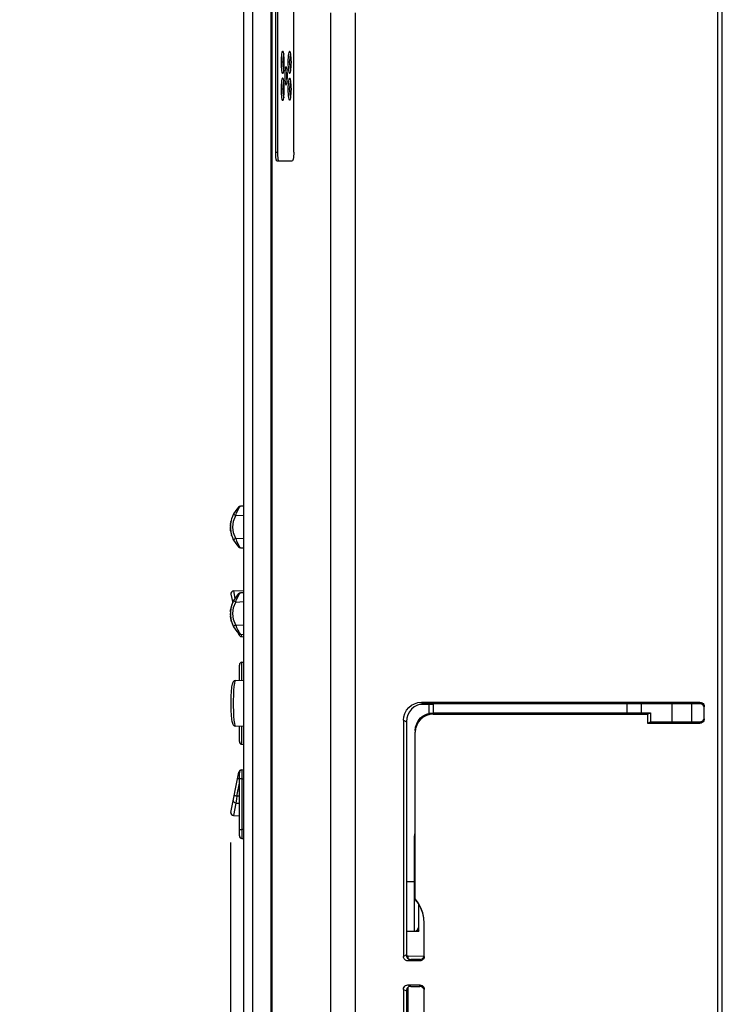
# Model space of a CAD drawing. Extents: x 30 to 410, y 34 to 287.
# Tile 34 of 66: x 121 to 147, y 195 to 231. Entities that reach past the tile are written whole.
import ezdxf

# ---------------------------------------------------------------- set-up
doc = ezdxf.new("R2010")
doc.units = 0
doc.header["$LTSCALE"] = 23.1
doc.layers.get('0').update_dxf_attribs({"linetype": 'CONTINUOUS'})
doc.layers.add('ALL_DIM', color=7, linetype='CONTINUOUS')
doc.layers.add('ALL_FEATURES', color=7, linetype='CONTINUOUS')
doc.dimstyles.get("Standard").update_dxf_attribs({"dimtxt": 2.5, "dimasz": 2.5, "dimexe": 1.25, "dimexo": 0.625, "dimtad": 1, "dimcen": 2.5, "dimazin": 3, "dimtfac": 1, "dimtmove": 0, "dimatfit": 3})

# ---------------------------------------------------------------- blocks, each defined once
blk = doc.blocks.new('_OPEN')
at = {"color": 0, "linetype": 'BYBLOCK'}
for p, q in [((0, 0), (-1, 0.25)), ((-1, -0.25), (0, 0)), ((-1, 0), (0, 0))]:
    blk.add_line(p, q, dxfattribs=at)
blk = doc.blocks.new('*D4')
at = {"layer": 'ALL_DIM', "color": 2, "linetype": 'CONTINUOUS'}
for p, q in [((128.346, 200.92), (128.346, 112.379)), ((128.846, 175.565), (128.846, 112.379)), ((128.346, 113.379), (112.899, 113.379)), ((112.899, 113.379), (128.596, 113.379)), ((133.846, 113.379), (128.596, 113.379)), ((128.846, 113.379), (133.846, 113.379))]:
    blk.add_line(p, q, dxfattribs=at)
at = {"layer": 'ALL_DIM', "color": 2, "linetype": 'CONTINUOUS', "xscale": 2, "yscale": 2, "zscale": 2}
blk.add_blockref('_OPEN', (128.346, 113.379), dxfattribs=at)
at = {"layer": 'ALL_DIM', "color": 2, "linetype": 'CONTINUOUS', "xscale": 2, "yscale": 2, "zscale": 2, "rotation": 180}
blk.add_blockref('_OPEN', (128.846, 113.379), dxfattribs=at)

msp = doc.modelspace()

# ---------------------------------------------------------------- linework, layer by layer
at = {"color": 7, "linetype": 'CONTINUOUS'}
for p, q in [((128.846, 213.414), (128.717, 213.408)), ((128.717, 211.867), (128.846, 211.861)), ((128.369, 210.142), (128.431, 209.826)), ((128.462, 210.261), (128.846, 210.281)), ((128.846, 210.198), (128.717, 210.191)), ((128.665, 208.646), (128.659, 208.674)), ((128.717, 208.651), (128.846, 208.644)), ((128.757, 208.565), (128.846, 208.561)), ((128.68, 206.939), (128.68, 207.511)), ((128.775, 207.611), (128.846, 207.614)), ((128.42, 206.83), (128.41, 206.793)), ((128.533, 206.931), (128.846, 206.948)), ((128.42, 205.346), (128.434, 205.314)), ((128.434, 205.314), (128.455, 205.283)), ((128.846, 205.227), (128.533, 205.244)), ((128.68, 204.664), (128.68, 205.236)), ((128.775, 204.564), (128.846, 204.561)), ((128.369, 202.033), (128.665, 203.529)), ((128.68, 201.164), (128.68, 203.511)), ((128.846, 203.614), (128.757, 203.61)), ((128.55, 202.381), (128.68, 202.378)), ((128.462, 201.914), (128.68, 201.903)), ((128.775, 201.064), (128.846, 201.061))]:
    msp.add_line(p, q, dxfattribs=at)
at = {"color": 9, "linetype": 'CONTINUOUS'}
for p, q in [((128.543, 213.066), (128.846, 213.082)), ((128.846, 212.194), (128.543, 212.209)), ((128.462, 210.261), (128.513, 209.988)), ((128.543, 209.849), (128.846, 209.865)), ((128.846, 208.977), (128.543, 208.993)), ((128.744, 208.649), (128.747, 208.629)), ((128.775, 206.944), (128.775, 207.611)), ((128.775, 204.564), (128.775, 205.231)), ((128.757, 203.61), (128.757, 203.606)), ((128.586, 202.643), (128.68, 203.117)), ((128.68, 203.281), (128.675, 203.282)), ((128.775, 203.278), (128.68, 203.278)), ((128.775, 203.278), (128.846, 203.282)), ((128.775, 203.278), (128.775, 201.397)), ((128.55, 202.381), (128.462, 201.914)), ((128.68, 202.641), (128.586, 202.643)), ((128.68, 201.397), (128.775, 201.397)), ((128.846, 201.394), (128.775, 201.397))]:
    msp.add_line(p, q, dxfattribs=at)
for points in [[(128.543, 213.066), (128.578, 213.159), (128.619, 213.247), (128.658, 213.32)], [(128.658, 213.32), (128.69, 213.37), (128.71, 213.399), (128.717, 213.408)], [(128.543, 212.209), (128.467, 212.416), (128.441, 212.638), (128.467, 212.859), (128.543, 213.066)], [(128.543, 213.066), (128.51, 213.082), (128.483, 213.097), (128.465, 213.107), (128.459, 213.111)], [(128.543, 212.209), (128.51, 212.193), (128.483, 212.178), (128.465, 212.168), (128.459, 212.164)], [(128.543, 212.209), (128.578, 212.116), (128.619, 212.028), (128.658, 211.955)], [(128.658, 211.955), (128.69, 211.905), (128.71, 211.876), (128.717, 211.867)], [(128.543, 209.849), (128.578, 209.942), (128.619, 210.031), (128.658, 210.103)], [(128.658, 210.103), (128.69, 210.154), (128.71, 210.182), (128.717, 210.191)], [(128.543, 208.993), (128.467, 209.2), (128.441, 209.421), (128.467, 209.642), (128.543, 209.849)], [(128.543, 209.849), (128.51, 209.866), (128.483, 209.88), (128.465, 209.89), (128.459, 209.894)], [(128.543, 208.993), (128.51, 208.976), (128.483, 208.962), (128.465, 208.952), (128.459, 208.948)], [(128.543, 208.993), (128.578, 208.899), (128.619, 208.811), (128.658, 208.739)], [(128.658, 208.739), (128.69, 208.688), (128.71, 208.66), (128.717, 208.651)], [(128.747, 208.629), (128.754, 208.582), (128.757, 208.565)], [(128.534, 206.931), (128.514, 206.906), (128.496, 206.833), (128.48, 206.717), (128.467, 206.565), (128.457, 206.385), (128.453, 206.189), (128.453, 205.986), (128.457, 205.79), (128.467, 205.61), (128.48, 205.458), (128.496, 205.342), (128.514, 205.269), (128.534, 205.244)], [(128.775, 203.611), (128.773, 203.599), (128.773, 203.566), (128.772, 203.514)], [(128.772, 203.514), (128.773, 203.445), (128.773, 203.364), (128.775, 203.278)], [(128.675, 203.282), (128.645, 203.288), (128.625, 203.292), (128.618, 203.294)], [(128.55, 202.381), (128.51, 202.392), (128.478, 202.415), (128.459, 202.446), (128.457, 202.479)], [(128.493, 202.663), (128.5, 202.661), (128.52, 202.657), (128.55, 202.651), (128.586, 202.643)], [(128.586, 202.643), (128.572, 202.544), (128.559, 202.454), (128.55, 202.381)], [(128.775, 201.397), (128.773, 201.311), (128.773, 201.231), (128.772, 201.162)], [(128.772, 201.162), (128.773, 201.109), (128.773, 201.076), (128.775, 201.064)]]:
    msp.add_lwpolyline(points, dxfattribs=at)
at = {"color": 7, "linetype": 'CONTINUOUS'}
for points in [[(128.462, 210.261), (128.419, 210.249), (128.387, 210.222), (128.369, 210.184), (128.369, 210.142)], [(128.41, 206.794), (128.4, 206.751), (128.392, 206.7), (128.384, 206.639), (128.376, 206.568), (128.37, 206.486), (128.365, 206.396), (128.361, 206.298), (128.358, 206.194), (128.357, 206.088), (128.358, 205.982), (128.361, 205.879), (128.365, 205.78), (128.37, 205.69), (128.376, 205.608), (128.384, 205.537), (128.392, 205.475), (128.4, 205.424), (128.41, 205.382), (128.42, 205.345)], [(128.533, 206.931), (128.492, 206.921), (128.455, 206.892), (128.434, 206.862), (128.42, 206.829)], [(128.533, 206.931), (128.491, 206.92), (128.454, 206.892), (128.434, 206.861)], [(128.434, 205.314), (128.454, 205.283), (128.491, 205.255), (128.533, 205.244)], [(128.455, 205.283), (128.492, 205.255), (128.533, 205.244)], [(128.369, 202.033), (128.369, 201.991), (128.387, 201.954), (128.419, 201.926), (128.462, 201.914)]]:
    msp.add_lwpolyline(points, dxfattribs=at)
for centre, radius, start, end in [((129.398, 212.638), 1.052, 135.234, 224.766), ((128.722, 213.308), 0.1, 93, 135.234), ((128.722, 211.967), 0.1, 224.766, 267), ((129.398, 209.421), 1.052, 135.234, 224.766), ((128.722, 210.091), 0.1, 93, 135.234), ((128.722, 208.751), 0.1, 224.766, 267), ((128.763, 208.665), 0.1, 191.1864, 267), ((128.78, 207.511), 0.1, 93, 180), ((128.78, 204.664), 0.1, 180, 267), ((128.763, 203.51), 0.1, 93, 168.8136), ((128.78, 203.511), 0.1, 93, 180.0016), ((128.78, 201.164), 0.1, 179.9984, 267)]:
    msp.add_arc(centre, radius, start, end, dxfattribs=at)
at = {"layer": 'ALL_FEATURES', "color": 7, "linetype": 'CONTINUOUS'}
for p, q in [((146.446, 185.071), (146.446, 236.238)), ((146.613, 145.563), (146.613, 236.238)), ((128.846, 176.565), (128.846, 235.904)), ((129.855, 177.886), (129.855, 234.571)), ((129.885, 234.571), (129.885, 177.886)), ((130.029, 226.571), (130.029, 232.238)), ((130.096, 232.238), (130.096, 226.571)), ((130.698, 226.571), (130.698, 232.238)), ((130.428, 229.467), (130.427, 229.404)), ((130.427, 229.404), (130.428, 229.34)), ((130.443, 229.129), (130.453, 229.183)), ((130.075, 226.238), (130.641, 226.238)), ((130.122, 226.271), (130.132, 226.246)), ((135.437, 206.125), (145.78, 206.125)), ((145.78, 206.071), (135.545, 206.071)), ((135.88, 206.071), (135.88, 205.738)), ((143.613, 205.738), (143.613, 206.071)), ((144.746, 205.404), (144.746, 206.071)), ((135.878, 205.738), (143.946, 205.738)), ((135.878, 205.684), (143.839, 205.684)), ((143.839, 205.684), (143.946, 205.738)), ((143.839, 205.684), (143.839, 205.35)), ((143.946, 205.738), (143.946, 205.404)), ((145.946, 205.517), (145.946, 205.958)), ((134.772, 205.459), (134.772, 196.683)), ((134.88, 205.405), (134.88, 196.737)), ((143.839, 205.35), (143.946, 205.404)), ((143.839, 205.35), (145.78, 205.35)), ((143.946, 205.404), (145.78, 205.404)), ((135.213, 198.798), (135.213, 205.018)), ((135.346, 197.628), (135.346, 198.615)), ((135.546, 196.683), (135.546, 197.916)), ((134.88, 197.62), (135.346, 197.628)), ((135.38, 196.517), (134.938, 196.517)), ((134.943, 196.69), (135.542, 196.7)), ((135.38, 196.571), (135.046, 196.571)), ((134.772, 195.458), (134.772, 186.683)), ((134.88, 195.404), (134.88, 186.737)), ((134.938, 195.625), (135.38, 195.625)), ((135.046, 195.571), (135.38, 195.571)), ((135.546, 194.226), (135.546, 195.458))]:
    msp.add_line(p, q, dxfattribs=at)
at = {"layer": 'ALL_FEATURES', "color": 9, "linetype": 'CONTINUOUS'}
for p, q in [((129.174, 177.898), (129.174, 234.571)), ((129.886, 234.571), (129.886, 177.886)), ((132.073, 141.436), (132.073, 231.738)), ((132.995, 141.436), (132.995, 231.738)), ((130.291, 229.904), (130.227, 229.904)), ((130.544, 229.904), (130.48, 229.904)), ((130.291, 228.904), (130.227, 228.904)), ((130.544, 228.904), (130.48, 228.904)), ((130.029, 226.571), (130.096, 226.571)), ((135.716, 206.04), (135.373, 206.046)), ((135.437, 206.125), (135.545, 206.071)), ((135.716, 206.04), (135.716, 206.071)), ((135.716, 206.04), (135.716, 205.715)), ((135.88, 206.039), (135.716, 206.04)), ((145.78, 206.125), (145.78, 206.071)), ((135.878, 205.738), (135.878, 205.684)), ((134.772, 205.459), (134.88, 205.405)), ((145.78, 205.35), (145.78, 205.404)), ((135.183, 199.458), (135.183, 201.14)), ((135.183, 201.14), (135.213, 201.14)), ((135.183, 199.458), (134.88, 199.453)), ((135.183, 199.185), (135.183, 199.458)), ((135.183, 199.458), (135.213, 199.458)), ((135.184, 198.675), (135.183, 199.185)), ((134.88, 196.737), (134.772, 196.683)), ((135.046, 196.571), (134.938, 196.517)), ((135.38, 196.517), (135.38, 196.571)), ((134.772, 195.458), (134.88, 195.404)), ((134.938, 195.625), (135.046, 195.571)), ((134.943, 186.457), (134.943, 195.534)), ((135.38, 195.571), (135.38, 195.625))]:
    msp.add_line(p, q, dxfattribs=at)
at = {"layer": 'ALL_FEATURES', "color": 40, "linetype": 'CONTINUOUS'}
for p, q in [((128.347, 212.655), (128.346, 212.648)), ((128.346, 212.642), (128.346, 212.649)), ((128.346, 212.638), (128.346, 212.644)), ((128.346, 212.631), (128.346, 212.64)), ((128.346, 212.626), (128.346, 212.632)), ((128.346, 212.631), (128.347, 212.612)), ((128.347, 212.684), (128.348, 212.691)), ((128.347, 212.68), (128.348, 212.686)), ((128.347, 212.675), (128.347, 212.682)), ((128.347, 212.67), (128.347, 212.677)), ((128.347, 212.665), (128.347, 212.671)), ((128.347, 212.667), (128.347, 212.66)), ((128.347, 212.661), (128.347, 212.655)), ((128.347, 212.653), (128.347, 212.657)), ((128.347, 212.655), (128.347, 212.656)), ((128.347, 212.614), (128.347, 212.62)), ((128.347, 212.607), (128.347, 212.615)), ((128.347, 212.603), (128.347, 212.61)), ((128.347, 212.604), (128.347, 212.596)), ((128.348, 212.589), (128.347, 212.597)), ((128.348, 212.581), (128.347, 212.59)), ((128.348, 212.699), (128.349, 212.706)), ((128.348, 212.701), (128.348, 212.694)), ((128.348, 212.689), (128.348, 212.695)), ((128.348, 212.573), (128.348, 212.581)), ((128.349, 212.566), (128.348, 212.575)), ((128.349, 212.715), (128.35, 212.722)), ((128.349, 212.717), (128.349, 212.71)), ((128.349, 212.705), (128.349, 212.711)), ((128.349, 212.558), (128.349, 212.567)), ((128.349, 212.565), (128.349, 212.565)), ((128.35, 212.551), (128.349, 212.56)), ((128.35, 212.729), (128.351, 212.736)), ((128.351, 212.731), (128.35, 212.724)), ((128.35, 212.719), (128.35, 212.726)), ((128.351, 212.543), (128.35, 212.552)), ((128.352, 212.747), (128.351, 212.739)), ((128.352, 212.742), (128.351, 212.733)), ((128.353, 212.759), (128.352, 212.749)), ((128.353, 212.753), (128.352, 212.744)), ((128.355, 212.768), (128.353, 212.756)), ((128.355, 212.773), (128.354, 212.765)), ((128.357, 212.783), (128.355, 212.774)), ((128.355, 212.77), (128.356, 212.779)), ((128.358, 212.792), (128.356, 212.78)), ((128.358, 212.796), (128.357, 212.789)), ((128.359, 212.8), (128.358, 212.794)), ((128.359, 212.799), (128.36, 212.805)), ((128.362, 212.818), (128.36, 212.809)), ((128.361, 212.812), (128.36, 212.803)), ((128.363, 212.826), (128.361, 212.815)), ((128.364, 212.83), (128.363, 212.823)), ((128.365, 212.834), (128.364, 212.828)), ((128.365, 212.833), (128.366, 212.839)), ((128.366, 212.838), (128.367, 212.844)), ((128.368, 212.851), (128.367, 212.843)), ((128.351, 212.536), (128.35, 212.545)), ((128.352, 212.528), (128.351, 212.538)), ((128.353, 212.521), (128.352, 212.532)), ((128.353, 212.516), (128.352, 212.525)), ((128.353, 212.521), (128.354, 212.513)), ((128.355, 212.505), (128.354, 212.514)), ((128.356, 212.498), (128.355, 212.506)), ((128.356, 212.493), (128.355, 212.5)), ((128.356, 212.498), (128.357, 212.487)), ((128.357, 212.49), (128.358, 212.481)), ((128.359, 212.475), (128.358, 212.483)), ((128.358, 212.479), (128.359, 212.473)), ((128.359, 212.475), (128.36, 212.467)), ((128.362, 212.455), (128.361, 212.461)), ((128.364, 212.445), (128.363, 212.451)), ((128.383, 212.363), (128.38, 212.375)), ((128.384, 212.358), (128.382, 212.367)), ((128.383, 212.363), (128.387, 212.35)), ((128.386, 212.351), (128.39, 212.339)), ((128.393, 212.327), (128.389, 212.341)), ((128.394, 212.324), (128.392, 212.333)), ((128.393, 212.327), (128.397, 212.316)), ((128.45, 212.183), (128.447, 212.189)), ((128.452, 212.178), (128.45, 212.183)), ((128.459, 212.164), (128.455, 212.172)), ((128.46, 212.163), (128.457, 212.168)), ((128.462, 212.158), (128.459, 212.163)), ((128.464, 212.154), (128.461, 212.159)), ((128.463, 212.155), (128.466, 212.151)), ((128.466, 212.151), (128.468, 212.147)), ((128.468, 212.147), (128.47, 212.143)), ((128.347, 209.442), (128.346, 209.435)), ((128.347, 209.44), (128.346, 209.431)), ((128.346, 209.435), (128.346, 209.426)), ((128.346, 209.43), (128.346, 209.42)), ((128.347, 209.404), (128.346, 209.421)), ((128.346, 209.421), (128.346, 209.414)), ((128.347, 209.401), (128.346, 209.41)), ((128.346, 209.407), (128.347, 209.39)), ((128.348, 209.474), (128.347, 209.464)), ((128.347, 209.46), (128.347, 209.466)), ((128.347, 209.464), (128.347, 209.456)), ((128.347, 209.46), (128.347, 209.449)), ((128.347, 209.444), (128.347, 209.452)), ((128.347, 209.449), (128.347, 209.439)), ((128.347, 209.399), (128.347, 209.4)), ((128.347, 209.395), (128.347, 209.386)), ((128.347, 209.381), (128.347, 209.389)), ((128.347, 209.375), (128.347, 209.383)), ((128.347, 209.378), (128.348, 209.37)), ((128.347, 209.375), (128.348, 209.365)), ((128.348, 209.487), (128.35, 209.505)), ((128.349, 209.495), (128.348, 209.486)), ((128.349, 209.49), (128.348, 209.48)), ((128.348, 209.486), (128.348, 209.475)), ((128.348, 209.479), (128.348, 209.47)), ((128.348, 209.369), (128.348, 209.36)), ((128.348, 209.363), (128.348, 209.356)), ((128.348, 209.36), (128.349, 209.349)), ((128.348, 209.356), (128.349, 209.342)), ((128.35, 209.513), (128.349, 209.501)), ((128.349, 209.495), (128.35, 209.507)), ((128.349, 209.347), (128.35, 209.336)), ((128.351, 209.522), (128.35, 209.512)), ((128.351, 209.515), (128.35, 209.507)), ((128.35, 209.329), (128.35, 209.339)), ((128.351, 209.324), (128.35, 209.332)), ((128.35, 209.329), (128.352, 209.317)), ((128.352, 209.531), (128.351, 209.52)), ((128.351, 209.517), (128.352, 209.525)), ((128.351, 209.321), (128.352, 209.311)), ((128.352, 209.531), (128.353, 209.541)), ((128.352, 209.527), (128.353, 209.536)), ((128.352, 209.317), (128.352, 209.315)), ((128.353, 209.303), (128.352, 209.314)), ((128.354, 209.549), (128.353, 209.538)), ((128.353, 209.3), (128.353, 209.307)), ((128.353, 209.305), (128.354, 209.294)), ((128.354, 209.549), (128.356, 209.56)), ((128.354, 209.544), (128.355, 209.554)), ((128.355, 209.289), (128.354, 209.298)), ((128.354, 209.291), (128.356, 209.282)), ((128.357, 209.567), (128.355, 209.556)), ((128.357, 209.568), (128.356, 209.56)), ((128.356, 209.278), (128.358, 209.267)), ((128.359, 209.58), (128.357, 209.572)), ((128.358, 209.264), (128.357, 209.273)), ((128.359, 209.258), (128.358, 209.267)), ((128.361, 209.597), (128.359, 209.584)), ((128.359, 209.584), (128.361, 209.593)), ((128.361, 209.246), (128.359, 209.259)), ((128.362, 209.6), (128.362, 209.603)), ((128.361, 209.249), (128.362, 209.238)), ((128.363, 209.235), (128.362, 209.242)), ((128.365, 209.226), (128.362, 209.238)), ((128.364, 209.231), (128.362, 209.238)), ((128.366, 209.221), (128.364, 209.23)), ((128.366, 209.217), (128.364, 209.227)), ((128.366, 209.218), (128.368, 209.206)), ((128.367, 209.212), (128.369, 209.205)), ((128.368, 209.208), (128.371, 209.196)), ((128.438, 208.993), (128.441, 208.985)), ((128.441, 208.985), (128.444, 208.978)), ((128.449, 208.968), (128.443, 208.98)), ((128.448, 208.97), (128.449, 208.968))]:
    msp.add_line(p, q, dxfattribs=at)
at = {"layer": 'ALL_FEATURES', "color": 3, "linetype": 'CONTINUOUS'}
for p, q in [((143.08, 205.738), (143.08, 206.071)), ((145.48, 205.404), (145.48, 206.071))]:
    msp.add_line(p, q, dxfattribs=at)
at = {"layer": 'ALL_FEATURES', "color": 7, "linetype": 'CONTINUOUS'}
for points in [[(130.296, 230.311), (130.287, 230.316), (130.273, 230.305), (130.261, 230.274), (130.249, 230.225), (130.24, 230.159), (130.233, 230.081), (130.228, 229.994), (130.227, 229.904)], [(130.327, 230.218), (130.325, 230.215), (130.313, 230.173), (130.304, 230.118), (130.297, 230.053), (130.292, 229.98), (130.291, 229.904)], [(130.325, 230.225), (130.314, 230.275), (130.301, 230.305), (130.296, 230.311)], [(130.349, 229.904), (130.347, 229.995), (130.343, 230.082), (130.335, 230.16), (130.325, 230.225)], [(130.556, 230.304), (130.545, 230.309), (130.53, 230.299), (130.516, 230.268), (130.504, 230.219), (130.494, 230.155), (130.486, 230.078), (130.482, 229.993), (130.48, 229.904)], [(130.586, 230.219), (130.581, 230.208), (130.568, 230.168), (130.558, 230.114), (130.551, 230.05), (130.546, 229.978), (130.544, 229.904)], [(130.586, 230.22), (130.574, 230.268), (130.56, 230.299), (130.556, 230.304)], [(130.611, 229.904), (130.609, 229.994), (130.605, 230.079), (130.597, 230.155), (130.586, 230.22)], [(130.227, 229.904), (130.228, 229.813), (130.233, 229.727), (130.24, 229.649), (130.249, 229.583), (130.261, 229.534), (130.273, 229.503), (130.287, 229.493), (130.296, 229.497)], [(130.291, 229.904), (130.293, 229.828), (130.297, 229.755), (130.304, 229.69), (130.313, 229.635), (130.325, 229.594), (130.327, 229.59)], [(130.326, 229.584), (130.335, 229.649), (130.343, 229.727), (130.347, 229.814), (130.349, 229.904)], [(130.48, 229.904), (130.482, 229.815), (130.487, 229.73), (130.494, 229.653), (130.504, 229.589), (130.517, 229.54), (130.53, 229.51), (130.545, 229.499), (130.556, 229.505)], [(130.544, 229.904), (130.546, 229.829), (130.551, 229.758), (130.558, 229.694), (130.568, 229.64), (130.581, 229.6), (130.586, 229.589)], [(130.586, 229.589), (130.597, 229.654), (130.605, 229.73), (130.609, 229.816), (130.611, 229.904)], [(130.296, 229.497), (130.301, 229.503), (130.314, 229.534), (130.326, 229.584)], [(130.421, 229.735), (130.42, 229.737), (130.407, 229.737), (130.395, 229.717), (130.384, 229.679), (130.375, 229.625), (130.368, 229.558), (130.363, 229.483), (130.362, 229.404)], [(130.362, 229.404), (130.363, 229.325), (130.368, 229.249), (130.375, 229.183), (130.384, 229.129), (130.395, 229.091), (130.407, 229.072), (130.42, 229.072), (130.421, 229.073)], [(130.453, 229.626), (130.443, 229.679), (130.432, 229.717), (130.421, 229.735)], [(130.451, 229.632), (130.449, 229.624), (130.439, 229.581), (130.432, 229.528), (130.428, 229.467)], [(130.466, 229.404), (130.464, 229.484), (130.46, 229.559), (130.453, 229.626)], [(130.453, 229.183), (130.46, 229.25), (130.464, 229.326), (130.466, 229.404)], [(130.556, 229.505), (130.56, 229.51), (130.574, 229.54), (130.586, 229.589)], [(130.296, 229.311), (130.287, 229.316), (130.273, 229.305), (130.261, 229.274), (130.249, 229.225), (130.24, 229.159), (130.233, 229.081), (130.228, 228.994), (130.227, 228.904)], [(130.327, 229.218), (130.325, 229.215), (130.313, 229.173), (130.304, 229.118), (130.297, 229.053), (130.292, 228.98), (130.291, 228.904)], [(130.325, 229.225), (130.314, 229.275), (130.301, 229.305), (130.296, 229.311)], [(130.349, 228.904), (130.347, 228.995), (130.343, 229.082), (130.335, 229.16), (130.325, 229.225)], [(130.421, 229.073), (130.432, 229.091), (130.443, 229.129)], [(130.428, 229.34), (130.432, 229.28), (130.439, 229.227), (130.449, 229.184), (130.451, 229.176)], [(130.556, 229.304), (130.545, 229.309), (130.53, 229.299), (130.516, 229.268), (130.504, 229.219), (130.494, 229.155), (130.486, 229.078), (130.482, 228.993), (130.48, 228.904)], [(130.586, 229.219), (130.581, 229.208), (130.568, 229.168), (130.558, 229.114), (130.551, 229.05), (130.546, 228.978), (130.544, 228.904)], [(130.586, 229.22), (130.574, 229.268), (130.56, 229.299), (130.556, 229.304)], [(130.611, 228.904), (130.609, 228.994), (130.605, 229.079), (130.597, 229.155), (130.586, 229.22)], [(130.227, 228.904), (130.228, 228.813), (130.233, 228.727), (130.24, 228.649), (130.249, 228.583), (130.261, 228.534), (130.273, 228.503), (130.287, 228.493), (130.296, 228.497)], [(130.291, 228.904), (130.293, 228.828), (130.297, 228.755), (130.304, 228.69), (130.313, 228.635), (130.325, 228.594), (130.327, 228.59)], [(130.326, 228.584), (130.335, 228.649), (130.343, 228.727), (130.347, 228.814), (130.349, 228.904)], [(130.48, 228.904), (130.482, 228.815), (130.487, 228.73), (130.494, 228.653), (130.504, 228.589), (130.517, 228.54), (130.53, 228.51), (130.545, 228.499), (130.556, 228.505)], [(130.544, 228.904), (130.546, 228.829), (130.551, 228.758), (130.558, 228.694), (130.568, 228.64), (130.581, 228.6), (130.586, 228.589)], [(130.586, 228.589), (130.597, 228.654), (130.605, 228.73), (130.609, 228.816), (130.611, 228.904)], [(130.296, 228.497), (130.301, 228.503), (130.314, 228.534), (130.326, 228.584)], [(130.556, 228.505), (130.56, 228.51), (130.574, 228.54), (130.586, 228.589)], [(130.075, 226.238), (130.064, 226.246), (130.055, 226.271), (130.046, 226.311), (130.038, 226.364), (130.033, 226.427), (130.03, 226.497), (130.029, 226.571)], [(130.096, 226.571), (130.097, 226.497), (130.1, 226.427), (130.106, 226.364), (130.113, 226.311), (130.122, 226.271)], [(130.698, 226.571), (130.697, 226.497), (130.693, 226.428), (130.686, 226.364), (130.677, 226.311), (130.666, 226.271), (130.654, 226.246), (130.641, 226.238)], [(134.772, 205.459), (134.785, 205.589), (134.823, 205.714), (134.884, 205.829), (134.967, 205.93), (135.067, 206.013), (135.182, 206.074), (135.307, 206.112), (135.437, 206.125)], [(135.545, 206.071), (135.415, 206.058), (135.29, 206.02), (135.175, 205.959), (135.074, 205.876), (134.992, 205.775), (134.93, 205.66), (134.893, 205.535), (134.88, 205.405)], [(145.78, 206.125), (145.823, 206.119), (145.863, 206.103), (145.898, 206.076), (145.924, 206.042), (145.941, 206.002), (145.946, 205.958)], [(145.924, 205.988), (145.898, 206.022), (145.863, 206.049), (145.823, 206.065), (145.78, 206.071)], [(145.946, 205.904), (145.941, 205.948), (145.924, 205.988)], [(135.213, 205.072), (135.226, 205.202), (135.264, 205.327), (135.325, 205.442), (135.408, 205.543), (135.508, 205.625), (135.623, 205.687), (135.748, 205.725), (135.878, 205.738)], [(135.878, 205.684), (135.748, 205.671), (135.623, 205.633), (135.508, 205.571), (135.408, 205.489), (135.325, 205.388), (135.264, 205.273), (135.226, 205.148), (135.213, 205.018)], [(145.78, 205.404), (145.823, 205.41), (145.863, 205.427), (145.898, 205.453), (145.924, 205.487), (145.941, 205.528)], [(145.946, 205.517), (145.941, 205.474), (145.924, 205.433), (145.898, 205.399), (145.863, 205.373), (145.823, 205.356), (145.78, 205.35)], [(135.546, 197.916), (135.532, 198.114), (135.491, 198.305), (135.424, 198.487), (135.331, 198.659), (135.213, 198.818)], [(135.546, 197.916), (135.533, 198.108), (135.491, 198.296), (135.423, 198.476), (135.33, 198.645), (135.213, 198.798)], [(135.298, 197.677), (135.319, 197.656), (135.333, 197.642), (135.343, 197.632), (135.346, 197.628)], [(134.938, 196.517), (134.895, 196.523), (134.855, 196.539), (134.821, 196.566), (134.794, 196.6), (134.778, 196.64), (134.772, 196.683)], [(134.88, 196.737), (134.885, 196.694), (134.902, 196.654), (134.928, 196.62), (134.963, 196.593), (135.003, 196.577), (135.046, 196.571)], [(135.38, 196.571), (135.423, 196.577), (135.463, 196.593), (135.498, 196.62), (135.524, 196.654), (135.541, 196.694)], [(135.546, 196.683), (135.541, 196.64), (135.524, 196.6), (135.498, 196.566), (135.463, 196.539), (135.423, 196.523), (135.38, 196.517)], [(134.772, 195.458), (134.778, 195.502), (134.794, 195.542), (134.821, 195.576), (134.855, 195.603), (134.895, 195.619), (134.938, 195.625)], [(135.046, 195.571), (135.003, 195.565), (134.963, 195.549), (134.928, 195.522), (134.902, 195.488), (134.885, 195.448), (134.88, 195.404)], [(135.38, 195.625), (135.423, 195.619), (135.463, 195.603), (135.498, 195.576), (135.524, 195.542), (135.541, 195.502), (135.546, 195.458)], [(135.524, 195.488), (135.498, 195.522), (135.463, 195.549), (135.423, 195.565), (135.38, 195.571)], [(135.546, 195.404), (135.541, 195.448), (135.524, 195.488)]]:
    msp.add_lwpolyline(points, dxfattribs=at)
at = {"layer": 'ALL_FEATURES', "color": 40, "linetype": 'CONTINUOUS'}
for points in [[(128.371, 212.863), (128.37, 212.859), (128.368, 212.851)], [(128.36, 212.469), (128.362, 212.457), (128.364, 212.445), (128.366, 212.433), (128.369, 212.421), (128.371, 212.41), (128.374, 212.398), (128.377, 212.386), (128.38, 212.374)], [(128.397, 212.316), (128.399, 212.309), (128.401, 212.302), (128.404, 212.295), (128.406, 212.287), (128.409, 212.28), (128.411, 212.273), (128.414, 212.266)], [(128.447, 212.189), (128.444, 212.194), (128.443, 212.196)], [(128.455, 212.172), (128.453, 212.177), (128.452, 212.178)], [(128.397, 209.743), (128.394, 209.732), (128.39, 209.721), (128.387, 209.71), (128.384, 209.7), (128.381, 209.689), (128.378, 209.678), (128.375, 209.667), (128.373, 209.656), (128.37, 209.645), (128.368, 209.634), (128.366, 209.623), (128.364, 209.612), (128.362, 209.601), (128.36, 209.59)], [(128.417, 209.8), (128.415, 209.794), (128.412, 209.787), (128.41, 209.781), (128.408, 209.775), (128.405, 209.768), (128.403, 209.762), (128.401, 209.756), (128.399, 209.75), (128.397, 209.743)], [(128.354, 209.294), (128.355, 209.285), (128.356, 209.276)], [(128.359, 209.585), (128.358, 209.576), (128.356, 209.565)], [(128.397, 209.099), (128.393, 209.11), (128.39, 209.121), (128.387, 209.132), (128.384, 209.143), (128.381, 209.154), (128.378, 209.164), (128.376, 209.175), (128.373, 209.186), (128.371, 209.196)], [(128.397, 209.099), (128.399, 209.091), (128.402, 209.083), (128.405, 209.075), (128.408, 209.067), (128.411, 209.058), (128.414, 209.05), (128.417, 209.042), (128.42, 209.034), (128.424, 209.025), (128.427, 209.017), (128.43, 209.009), (128.434, 209.001), (128.438, 208.993)]]:
    msp.add_lwpolyline(points, dxfattribs=at)
at = {"layer": 'ALL_FEATURES', "color": 9, "linetype": 'CONTINUOUS'}
for points in [[(135.183, 201.14), (135.191, 201.214), (135.213, 201.278)], [(135.183, 197.625), (135.183, 197.644), (135.183, 197.699), (135.184, 197.789), (135.184, 197.911), (135.184, 198.065), (135.184, 198.245), (135.184, 198.45), (135.184, 198.675)], [(134.942, 196.609), (134.942, 196.65), (134.943, 196.678), (134.943, 196.69)]]:
    msp.add_lwpolyline(points, dxfattribs=at)
at = {"layer": 'ALL_FEATURES', "color": 40, "linetype": 'CONTINUOUS'}
for centre, start, end in [((129.398, 212.638), 169.6695, 188.9081), ((129.398, 209.421), 171.0393, 188.9068)]:
    msp.add_arc(centre, 1.052, start, end, dxfattribs=at)
at = {"layer": 'ALL_FEATURES', "color": 7, "linetype": 'CONTINUOUS'}
for centre, radius, start, end in [((135.78, 206.039), 0.1, 0, 18.5749), ((135.18, 197.792), 0.167, 271, 360), ((134.946, 196.523), 0.167, 91, 109.2641)]:
    msp.add_arc(centre, radius, start, end, dxfattribs=at)

# ---------------------------------------------------------------- dimensions: what is measured, and where the dimension line sits
at = {"layer": 'ALL_DIM', "color": 2, "linetype": 'CONTINUOUS'}
dim = msp.add_linear_dim(base=(128.346, 113.379), p1=(128.846, 176.565), p2=(128.346, 201.92), angle=180, dimstyle='Standard', dxfattribs=at)
dim.commit()
dim.dimension.update_dxf_attribs({"geometry": '*D4', "text_midpoint": (112.899, 113.379), "dimtype": 128})

doc.saveas('drawing.dxf')
